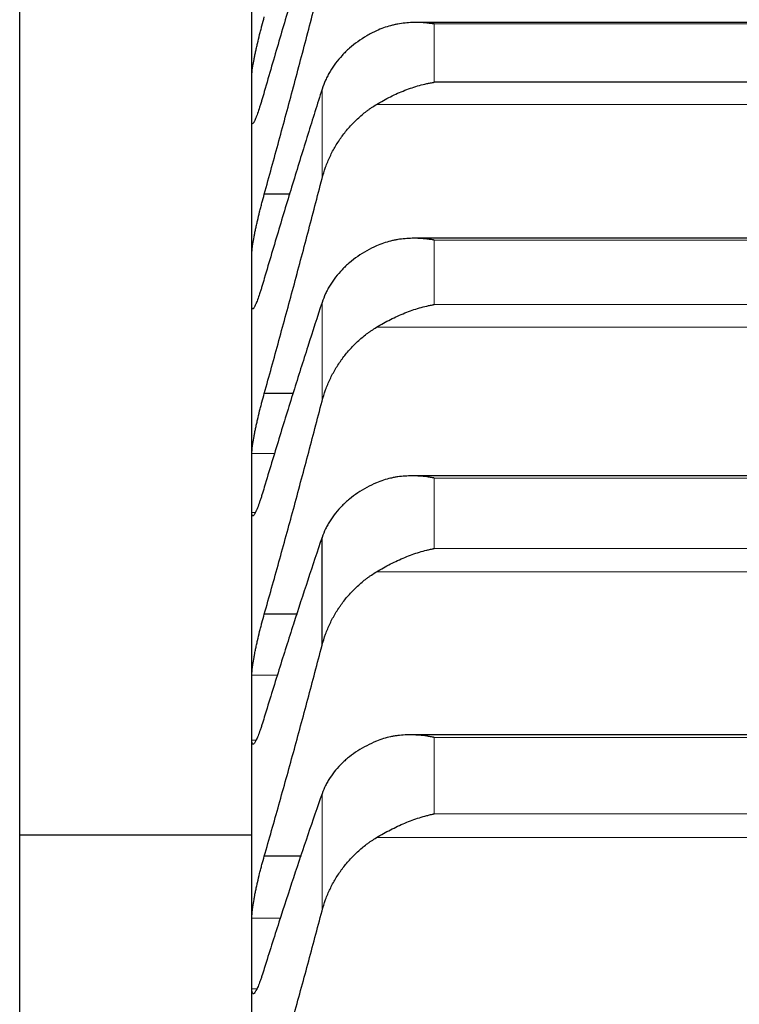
# Model space of a CAD drawing. Header units: inches. Extents: x 0 to 20790, y -12 to 14700.
# Tile 91 of 256: x 7862 to 7893, y 5017 to 5059. Entities that reach past the tile are written whole.
import ezdxf

# ---------------------------------------------------------------- set-up
doc = ezdxf.new("R2010")
doc.units = ezdxf.units.IN
doc.layers.add('1', color=7, linetype='Continuous', true_color=0xffffff)

msp = doc.modelspace()

# ---------------------------------------------------------------- linework, layer by layer
at = {"layer": '1', "color": 2, "linetype": 'Continuous', "lineweight": 25}
for p, q in [((7861.915, 5014.731), (7861.915, 5154.68)), ((7871.915, 5055.967), (7871.915, 5062.838)), ((7916.836, 5059.228), (7879.019, 5059.228)), ((7916.059, 5056.655), (7879.771, 5056.655)), ((7871.915, 5048.146), (7871.915, 5055.967)), ((7873.56, 5051.828), (7872.452, 5051.828)), ((7916.924, 5049.931), (7878.931, 5049.931)), ((7871.915, 5039.387), (7871.915, 5048.146)), ((7873.715, 5043.245), (7872.452, 5043.245)), ((7917.012, 5039.694), (7878.843, 5039.694)), ((7871.915, 5029.705), (7871.915, 5039.387)), ((7874.941, 5032.394), (7874.941, 5037.043)), ((7873.878, 5033.733), (7872.452, 5033.733)), ((7871.915, 5019.115), (7871.915, 5029.705)), ((7917.099, 5028.535), (7878.756, 5028.535)), ((7861.915, 5024.231), (7871.915, 5024.231)), ((7874.05, 5023.306), (7872.452, 5023.306)), ((7871.915, 5007.634), (7871.915, 5019.115))]:
    msp.add_line(p, q, dxfattribs=at)
at = {"layer": '1', "color": 110, "linetype": 'Continuous', "lineweight": 13}
for p, q in [((7916.059, 5059.166), (7879.771, 5059.166)), ((7879.771, 5056.655), (7879.771, 5059.166)), ((7874.941, 5052.507), (7874.941, 5056.353)), ((7918.546, 5055.699), (7877.283, 5055.699)), ((7916.059, 5049.854), (7879.771, 5049.854)), ((7879.771, 5047.078), (7879.771, 5049.854)), ((7874.941, 5042.915), (7874.941, 5047.166)), ((7916.059, 5047.078), (7879.771, 5047.078)), ((7918.546, 5046.097), (7877.283, 5046.097)), ((7872.907, 5040.662), (7871.917, 5040.662)), ((7916.059, 5039.601), (7879.771, 5039.601)), ((7879.771, 5036.565), (7879.771, 5039.601)), ((7872.06, 5038.112), (7871.917, 5038.112)), ((7916.059, 5036.565), (7879.771, 5036.565)), ((7918.546, 5035.561), (7877.283, 5035.561)), ((7873.034, 5031.107), (7871.917, 5031.107)), ((7872.095, 5028.303), (7871.917, 5028.303)), ((7916.059, 5028.425), (7879.771, 5028.425)), ((7879.771, 5025.133), (7879.771, 5028.425)), ((7874.941, 5020.96), (7874.941, 5026.001)), ((7916.059, 5025.133), (7879.771, 5025.133)), ((7918.546, 5024.107), (7877.283, 5024.107)), ((7873.169, 5020.641), (7871.917, 5020.641)), ((7872.129, 5017.588), (7871.917, 5017.588))]:
    msp.add_line(p, q, dxfattribs=at)
at = {"layer": '1', "color": 2, "linetype": 'Continuous', "lineweight": 25}
for points in [[(7874.941, 5064.589), (7874.737, 5063.931), (7874.328, 5062.597), (7873.708, 5060.54), (7873.083, 5058.429), (7872.663, 5056.984), (7872.452, 5056.253)], [(7872.452, 5051.828), (7872.663, 5052.593), (7873.083, 5054.127), (7873.708, 5056.449), (7874.328, 5058.791), (7874.737, 5060.365), (7874.941, 5061.155)], [(7871.915, 5055.967), (7871.915, 5056.305), (7871.916, 5056.644), (7871.917, 5056.983)], [(7874.941, 5056.353), (7874.737, 5055.713), (7874.328, 5054.413), (7873.708, 5052.405), (7873.083, 5050.337), (7872.663, 5048.919), (7872.452, 5048.201)], [(7871.917, 5054.951), (7871.916, 5055.289), (7871.915, 5055.628), (7871.915, 5055.967)], [(7872.452, 5043.245), (7872.663, 5044.001), (7873.083, 5045.52), (7873.708, 5047.824), (7874.328, 5050.151), (7874.737, 5051.719), (7874.941, 5052.507)], [(7871.915, 5048.146), (7871.915, 5048.528), (7871.916, 5048.91), (7871.917, 5049.292)], [(7871.917, 5046.999), (7871.916, 5047.381), (7871.915, 5047.763), (7871.915, 5048.146)], [(7874.941, 5047.166), (7874.737, 5046.545), (7874.328, 5045.283), (7873.708, 5043.325), (7873.083, 5041.305), (7872.663, 5039.916), (7872.452, 5039.21)], [(7872.452, 5033.733), (7872.663, 5034.479), (7873.083, 5035.98), (7873.708, 5038.261), (7874.328, 5040.571), (7874.737, 5042.13), (7874.941, 5042.915)], [(7871.915, 5039.387), (7871.915, 5039.812), (7871.916, 5040.237), (7871.917, 5040.662)], [(7871.917, 5038.112), (7871.916, 5038.537), (7871.915, 5038.962), (7871.915, 5039.387)], [(7874.941, 5037.043), (7874.737, 5036.443), (7874.328, 5035.219), (7873.708, 5033.316), (7873.083, 5031.346), (7872.663, 5029.987), (7872.452, 5029.297)], [(7872.452, 5023.306), (7872.663, 5024.041), (7873.083, 5025.522), (7873.708, 5027.777), (7874.328, 5030.066), (7874.737, 5031.614), (7874.941, 5032.394)], [(7871.915, 5029.705), (7871.915, 5030.172), (7871.916, 5030.64), (7871.917, 5031.107)], [(7871.917, 5028.303), (7871.916, 5028.77), (7871.915, 5029.238), (7871.915, 5029.705)], [(7874.941, 5026.001), (7874.737, 5025.421), (7874.328, 5024.239), (7873.708, 5022.393), (7873.083, 5020.476), (7872.663, 5019.151), (7872.452, 5018.476)], [(7872.452, 5011.981), (7872.663, 5012.704), (7873.083, 5014.162), (7873.708, 5016.388), (7874.328, 5018.652), (7874.737, 5020.186), (7874.941, 5020.96)], [(7871.915, 5019.115), (7871.915, 5019.624), (7871.916, 5020.133), (7871.917, 5020.641)], [(7871.917, 5017.588), (7871.916, 5018.097), (7871.915, 5018.606), (7871.915, 5019.115)]]:
    msp.add_open_spline(points, degree=3, dxfattribs=at)
for points, knots in [([(7871.917, 5056.983), (7871.918, 5057.003), (7871.92, 5057.048), (7871.928, 5057.134), (7871.937, 5057.203), (7871.945, 5057.259), (7871.947, 5057.278), (7871.954, 5057.318), (7871.957, 5057.339), (7871.974, 5057.444), (7871.991, 5057.538), (7872.016, 5057.665), (7872.021, 5057.691), (7872.029, 5057.731), (7872.032, 5057.745), (7872.037, 5057.772), (7872.051, 5057.84), (7872.078, 5057.966), (7872.104, 5058.084), (7872.131, 5058.203), (7872.145, 5058.265), (7872.189, 5058.452), (7872.219, 5058.578), (7872.267, 5058.769), (7872.283, 5058.833), (7872.308, 5058.93), (7872.316, 5058.962), (7872.333, 5059.027), (7872.341, 5059.059), (7872.384, 5059.219), (7872.418, 5059.344), (7872.452, 5059.468)], [0, 0, 0, 0, 0.0625, 0.125, 0.1875, 0.1875, 0.21875, 0.21875, 0.25, 0.25, 0.375, 0.375, 0.40625, 0.40625, 0.421875, 0.421875, 0.4375, 0.5, 0.5625, 0.5625, 0.625, 0.625, 0.75, 0.75, 0.8125, 0.8125, 0.84375, 0.84375, 0.875, 0.875, 1, 1, 1, 1]), ([(7879.771, 5059.166), (7879.767, 5059.167), (7879.764, 5059.167), (7879.758, 5059.168), (7879.754, 5059.169), (7879.744, 5059.17), (7879.724, 5059.173), (7879.678, 5059.18), (7879.585, 5059.192), (7879.506, 5059.201), (7879.348, 5059.216), (7879.243, 5059.223), (7878.929, 5059.233), (7878.721, 5059.226), (7878.41, 5059.193), (7878.307, 5059.179), (7878.151, 5059.151), (7878.099, 5059.14), (7877.996, 5059.117), (7877.944, 5059.105), (7877.789, 5059.064), (7877.687, 5059.032), (7877.484, 5058.959), (7877.383, 5058.918), (7877.283, 5058.871)], [0, 0, 0, 0, 0.003906, 0.003906, 0.007813, 0.007813, 0.015625, 0.03125, 0.0625, 0.125, 0.125, 0.25, 0.25, 0.5, 0.5, 0.625, 0.625, 0.6875, 0.6875, 0.75, 0.75, 0.875, 0.875, 1, 1, 1, 1]), ([(7877.283, 5058.871), (7877.138, 5058.803), (7876.998, 5058.73), (7876.729, 5058.573), (7876.471, 5058.406), (7876.235, 5058.218), (7876.094, 5058.095), (7876.066, 5058.07), (7876.011, 5058.019), (7875.984, 5057.993), (7875.904, 5057.916), (7875.852, 5057.863), (7875.703, 5057.701), (7875.61, 5057.59), (7875.438, 5057.361), (7875.359, 5057.243), (7875.251, 5057.061), (7875.217, 5056.999), (7875.168, 5056.905), (7875.152, 5056.874), (7875.121, 5056.81), (7875.106, 5056.778), (7875.034, 5056.617), (7874.984, 5056.486), (7874.941, 5056.353)], [0, 0, 0, 0, 0.125, 0.125, 0.25, 0.375, 0.375, 0.40625, 0.40625, 0.4375, 0.4375, 0.5, 0.5, 0.625, 0.625, 0.75, 0.75, 0.8125, 0.8125, 0.84375, 0.84375, 0.875, 0.875, 1, 1, 1, 1]), ([(7877.283, 5055.699), (7877.383, 5055.76), (7877.483, 5055.818), (7877.685, 5055.93), (7877.786, 5055.983), (7877.99, 5056.084), (7878.092, 5056.133), (7878.299, 5056.224), (7878.403, 5056.268), (7878.613, 5056.349), (7878.718, 5056.387), (7878.927, 5056.456), (7879.032, 5056.488), (7879.243, 5056.546), (7879.348, 5056.572), (7879.506, 5056.607), (7879.585, 5056.623), (7879.678, 5056.64), (7879.724, 5056.648), (7879.744, 5056.651), (7879.758, 5056.653), (7879.764, 5056.654), (7879.771, 5056.655)], [0, 0, 0, 0, 0.125, 0.125, 0.25, 0.25, 0.375, 0.375, 0.5, 0.5, 0.625, 0.625, 0.75, 0.75, 0.875, 0.875, 0.9375, 0.96875, 0.984375, 0.992187, 0.992187, 1, 1, 1, 1]), ([(7872.452, 5056.253), (7872.418, 5056.13), (7872.384, 5056.013), (7872.334, 5055.845), (7872.317, 5055.791), (7872.292, 5055.711), (7872.284, 5055.685), (7872.268, 5055.633), (7872.259, 5055.608), (7872.219, 5055.484), (7872.189, 5055.393), (7872.146, 5055.271), (7872.132, 5055.233), (7872.111, 5055.179), (7872.104, 5055.161), (7872.091, 5055.128), (7872.085, 5055.112), (7872.054, 5055.035), (7872.031, 5054.985), (7872.006, 5054.938), (7872.002, 5054.929), (7871.992, 5054.913), (7871.988, 5054.906), (7871.975, 5054.887), (7871.967, 5054.877), (7871.947, 5054.858), (7871.936, 5054.858), (7871.927, 5054.874), (7871.925, 5054.879), (7871.923, 5054.889), (7871.921, 5054.894), (7871.919, 5054.914), (7871.918, 5054.931), (7871.917, 5054.951)], [0, 0, 0, 0, 0.125, 0.125, 0.1875, 0.1875, 0.21875, 0.21875, 0.25, 0.25, 0.375, 0.375, 0.4375, 0.4375, 0.46875, 0.46875, 0.5, 0.5, 0.625, 0.625, 0.65625, 0.65625, 0.6875, 0.6875, 0.75, 0.75, 0.875, 0.875, 0.90625, 0.90625, 0.9375, 0.9375, 1, 1, 1, 1]), ([(7874.941, 5052.507), (7874.984, 5052.672), (7875.034, 5052.833), (7875.148, 5053.15), (7875.277, 5053.46), (7875.435, 5053.758), (7875.564, 5053.976), (7875.609, 5054.048), (7875.68, 5054.155), (7875.704, 5054.19), (7875.752, 5054.26), (7875.777, 5054.295), (7875.901, 5054.466), (7876.113, 5054.729), (7876.348, 5054.969), (7876.595, 5055.199), (7876.725, 5055.308), (7876.894, 5055.436), (7876.929, 5055.462), (7876.998, 5055.512), (7877.103, 5055.585), (7877.21, 5055.655), (7877.283, 5055.699)], [0, 0, 0, 0, 0.125, 0.125, 0.25, 0.375, 0.375, 0.4375, 0.4375, 0.46875, 0.46875, 0.5, 0.5, 0.625, 0.75, 0.75, 0.875, 0.875, 0.90625, 0.90625, 0.9375, 1, 1, 1, 1]), ([(7871.917, 5049.292), (7871.918, 5049.315), (7871.92, 5049.365), (7871.928, 5049.458), (7871.937, 5049.531), (7871.945, 5049.59), (7871.947, 5049.611), (7871.954, 5049.653), (7871.957, 5049.674), (7871.974, 5049.785), (7871.991, 5049.882), (7872.016, 5050.014), (7872.021, 5050.04), (7872.029, 5050.082), (7872.032, 5050.095), (7872.037, 5050.123), (7872.051, 5050.193), (7872.078, 5050.322), (7872.104, 5050.442), (7872.131, 5050.563), (7872.145, 5050.625), (7872.189, 5050.815), (7872.219, 5050.942), (7872.267, 5051.134), (7872.283, 5051.198), (7872.308, 5051.294), (7872.316, 5051.326), (7872.333, 5051.391), (7872.341, 5051.423), (7872.384, 5051.582), (7872.418, 5051.706), (7872.452, 5051.828)], [0, 0, 0, 0, 0.0625, 0.125, 0.1875, 0.1875, 0.21875, 0.21875, 0.25, 0.25, 0.375, 0.375, 0.40625, 0.40625, 0.421875, 0.421875, 0.4375, 0.5, 0.5625, 0.5625, 0.625, 0.625, 0.75, 0.75, 0.8125, 0.8125, 0.84375, 0.84375, 0.875, 0.875, 1, 1, 1, 1]), ([(7879.771, 5049.854), (7879.767, 5049.854), (7879.764, 5049.855), (7879.758, 5049.856), (7879.754, 5049.857), (7879.744, 5049.858), (7879.724, 5049.862), (7879.678, 5049.869), (7879.585, 5049.883), (7879.506, 5049.893), (7879.348, 5049.911), (7879.243, 5049.919), (7878.929, 5049.935), (7878.721, 5049.932), (7878.41, 5049.906), (7878.307, 5049.893), (7878.151, 5049.868), (7878.099, 5049.858), (7877.996, 5049.837), (7877.944, 5049.826), (7877.789, 5049.787), (7877.687, 5049.757), (7877.484, 5049.688), (7877.383, 5049.649), (7877.283, 5049.604)], [0, 0, 0, 0, 0.003906, 0.003906, 0.007813, 0.007813, 0.015625, 0.03125, 0.0625, 0.125, 0.125, 0.25, 0.25, 0.5, 0.5, 0.625, 0.625, 0.6875, 0.6875, 0.75, 0.75, 0.875, 0.875, 1, 1, 1, 1]), ([(7877.283, 5049.604), (7877.138, 5049.538), (7876.998, 5049.467), (7876.729, 5049.315), (7876.471, 5049.154), (7876.235, 5048.973), (7876.094, 5048.853), (7876.066, 5048.829), (7876.011, 5048.78), (7875.984, 5048.755), (7875.904, 5048.68), (7875.852, 5048.629), (7875.703, 5048.473), (7875.61, 5048.365), (7875.438, 5048.144), (7875.359, 5048.029), (7875.251, 5047.853), (7875.217, 5047.793), (7875.168, 5047.702), (7875.152, 5047.671), (7875.121, 5047.61), (7875.106, 5047.579), (7875.034, 5047.423), (7874.984, 5047.296), (7874.941, 5047.166)], [0, 0, 0, 0, 0.125, 0.125, 0.25, 0.375, 0.375, 0.40625, 0.40625, 0.4375, 0.4375, 0.5, 0.5, 0.625, 0.625, 0.75, 0.75, 0.8125, 0.8125, 0.84375, 0.84375, 0.875, 0.875, 1, 1, 1, 1]), ([(7872.452, 5048.201), (7872.418, 5048.079), (7872.384, 5047.964), (7872.334, 5047.8), (7872.317, 5047.747), (7872.292, 5047.67), (7872.284, 5047.644), (7872.268, 5047.594), (7872.259, 5047.569), (7872.219, 5047.45), (7872.189, 5047.363), (7872.146, 5047.247), (7872.132, 5047.211), (7872.111, 5047.16), (7872.104, 5047.143), (7872.091, 5047.112), (7872.085, 5047.097), (7872.054, 5047.027), (7872.031, 5046.982), (7872.006, 5046.941), (7872.002, 5046.933), (7871.992, 5046.92), (7871.988, 5046.914), (7871.975, 5046.898), (7871.967, 5046.891), (7871.947, 5046.88), (7871.936, 5046.885), (7871.927, 5046.909), (7871.925, 5046.914), (7871.923, 5046.927), (7871.921, 5046.934), (7871.919, 5046.958), (7871.918, 5046.977), (7871.917, 5046.999)], [0, 0, 0, 0, 0.125, 0.125, 0.1875, 0.1875, 0.21875, 0.21875, 0.25, 0.25, 0.375, 0.375, 0.4375, 0.4375, 0.46875, 0.46875, 0.5, 0.5, 0.625, 0.625, 0.65625, 0.65625, 0.6875, 0.6875, 0.75, 0.75, 0.875, 0.875, 0.90625, 0.90625, 0.9375, 0.9375, 1, 1, 1, 1]), ([(7877.283, 5046.097), (7877.383, 5046.158), (7877.483, 5046.216), (7877.685, 5046.328), (7877.786, 5046.382), (7877.99, 5046.485), (7878.092, 5046.534), (7878.299, 5046.627), (7878.403, 5046.671), (7878.613, 5046.755), (7878.718, 5046.794), (7878.927, 5046.866), (7879.032, 5046.9), (7879.243, 5046.961), (7879.348, 5046.988), (7879.506, 5047.025), (7879.585, 5047.043), (7879.678, 5047.061), (7879.724, 5047.07), (7879.744, 5047.073), (7879.758, 5047.076), (7879.764, 5047.077), (7879.771, 5047.078)], [0, 0, 0, 0, 0.125, 0.125, 0.25, 0.25, 0.375, 0.375, 0.5, 0.5, 0.625, 0.625, 0.75, 0.75, 0.875, 0.875, 0.9375, 0.96875, 0.984375, 0.992187, 0.992187, 1, 1, 1, 1]), ([(7874.941, 5042.915), (7874.984, 5043.079), (7875.034, 5043.24), (7875.148, 5043.555), (7875.277, 5043.864), (7875.435, 5044.161), (7875.564, 5044.378), (7875.609, 5044.45), (7875.68, 5044.556), (7875.704, 5044.592), (7875.752, 5044.661), (7875.777, 5044.696), (7875.901, 5044.867), (7876.113, 5045.129), (7876.348, 5045.369), (7876.595, 5045.597), (7876.725, 5045.706), (7876.894, 5045.835), (7876.929, 5045.86), (7876.998, 5045.91), (7877.103, 5045.983), (7877.21, 5046.053), (7877.283, 5046.097)], [0, 0, 0, 0, 0.125, 0.125, 0.25, 0.375, 0.375, 0.4375, 0.4375, 0.46875, 0.46875, 0.5, 0.5, 0.625, 0.75, 0.75, 0.875, 0.875, 0.90625, 0.90625, 0.9375, 1, 1, 1, 1]), ([(7871.917, 5040.662), (7871.918, 5040.687), (7871.92, 5040.743), (7871.928, 5040.842), (7871.937, 5040.92), (7871.945, 5040.982), (7871.947, 5041.004), (7871.954, 5041.048), (7871.957, 5041.07), (7871.974, 5041.186), (7871.991, 5041.286), (7872.016, 5041.422), (7872.021, 5041.449), (7872.029, 5041.491), (7872.032, 5041.505), (7872.037, 5041.534), (7872.051, 5041.605), (7872.078, 5041.737), (7872.104, 5041.859), (7872.131, 5041.982), (7872.145, 5042.045), (7872.189, 5042.236), (7872.219, 5042.364), (7872.267, 5042.556), (7872.283, 5042.62), (7872.308, 5042.716), (7872.316, 5042.748), (7872.333, 5042.812), (7872.341, 5042.844), (7872.384, 5043.002), (7872.418, 5043.125), (7872.452, 5043.245)], [0, 0, 0, 0, 0.0625, 0.125, 0.1875, 0.1875, 0.21875, 0.21875, 0.25, 0.25, 0.375, 0.375, 0.40625, 0.40625, 0.421875, 0.421875, 0.4375, 0.5, 0.5625, 0.5625, 0.625, 0.625, 0.75, 0.75, 0.8125, 0.8125, 0.84375, 0.84375, 0.875, 0.875, 1, 1, 1, 1]), ([(7879.771, 5039.601), (7879.767, 5039.602), (7879.764, 5039.602), (7879.758, 5039.604), (7879.754, 5039.604), (7879.744, 5039.606), (7879.724, 5039.61), (7879.678, 5039.618), (7879.585, 5039.634), (7879.506, 5039.645), (7879.348, 5039.665), (7879.243, 5039.676), (7878.929, 5039.697), (7878.721, 5039.698), (7878.41, 5039.677), (7878.307, 5039.667), (7878.151, 5039.645), (7878.099, 5039.636), (7877.996, 5039.617), (7877.944, 5039.606), (7877.789, 5039.571), (7877.687, 5039.543), (7877.484, 5039.477), (7877.383, 5039.439), (7877.283, 5039.396)], [0, 0, 0, 0, 0.003906, 0.003906, 0.007813, 0.007813, 0.015625, 0.03125, 0.0625, 0.125, 0.125, 0.25, 0.25, 0.5, 0.5, 0.625, 0.625, 0.6875, 0.6875, 0.75, 0.75, 0.875, 0.875, 1, 1, 1, 1]), ([(7872.452, 5039.21), (7872.418, 5039.091), (7872.384, 5038.978), (7872.334, 5038.818), (7872.317, 5038.767), (7872.292, 5038.691), (7872.284, 5038.667), (7872.268, 5038.618), (7872.259, 5038.595), (7872.219, 5038.479), (7872.189, 5038.397), (7872.146, 5038.287), (7872.132, 5038.253), (7872.111, 5038.205), (7872.104, 5038.19), (7872.091, 5038.161), (7872.085, 5038.147), (7872.054, 5038.083), (7872.031, 5038.043), (7872.006, 5038.008), (7872.002, 5038.002), (7871.992, 5037.991), (7871.988, 5037.986), (7871.975, 5037.975), (7871.967, 5037.97), (7871.947, 5037.967), (7871.936, 5037.977), (7871.927, 5038.007), (7871.925, 5038.014), (7871.923, 5038.029), (7871.921, 5038.038), (7871.919, 5038.065), (7871.918, 5038.087), (7871.917, 5038.112)], [0, 0, 0, 0, 0.125, 0.125, 0.1875, 0.1875, 0.21875, 0.21875, 0.25, 0.25, 0.375, 0.375, 0.4375, 0.4375, 0.46875, 0.46875, 0.5, 0.5, 0.625, 0.625, 0.65625, 0.65625, 0.6875, 0.6875, 0.75, 0.75, 0.875, 0.875, 0.90625, 0.90625, 0.9375, 0.9375, 1, 1, 1, 1]), ([(7877.283, 5039.396), (7877.138, 5039.333), (7876.998, 5039.265), (7876.729, 5039.119), (7876.471, 5038.963), (7876.235, 5038.788), (7876.094, 5038.673), (7876.066, 5038.65), (7876.011, 5038.603), (7875.984, 5038.579), (7875.904, 5038.506), (7875.852, 5038.457), (7875.703, 5038.306), (7875.61, 5038.202), (7875.438, 5037.988), (7875.359, 5037.878), (7875.251, 5037.707), (7875.217, 5037.649), (7875.168, 5037.561), (7875.152, 5037.532), (7875.121, 5037.472), (7875.106, 5037.442), (7875.034, 5037.292), (7874.984, 5037.169), (7874.941, 5037.043)], [0, 0, 0, 0, 0.125, 0.125, 0.25, 0.375, 0.375, 0.40625, 0.40625, 0.4375, 0.4375, 0.5, 0.5, 0.625, 0.625, 0.75, 0.75, 0.8125, 0.8125, 0.84375, 0.84375, 0.875, 0.875, 1, 1, 1, 1]), ([(7877.283, 5035.561), (7877.383, 5035.621), (7877.483, 5035.679), (7877.685, 5035.792), (7877.786, 5035.846), (7877.99, 5035.95), (7878.092, 5036), (7878.299, 5036.095), (7878.403, 5036.14), (7878.613, 5036.226), (7878.718, 5036.266), (7878.927, 5036.341), (7879.032, 5036.376), (7879.243, 5036.439), (7879.348, 5036.469), (7879.506, 5036.508), (7879.585, 5036.527), (7879.678, 5036.547), (7879.724, 5036.556), (7879.744, 5036.56), (7879.758, 5036.563), (7879.764, 5036.564), (7879.771, 5036.565)], [0, 0, 0, 0, 0.125, 0.125, 0.25, 0.25, 0.375, 0.375, 0.5, 0.5, 0.625, 0.625, 0.75, 0.75, 0.875, 0.875, 0.9375, 0.96875, 0.984375, 0.992188, 0.992188, 1, 1, 1, 1]), ([(7874.941, 5032.394), (7874.984, 5032.556), (7875.034, 5032.716), (7875.148, 5033.03), (7875.277, 5033.337), (7875.435, 5033.632), (7875.564, 5033.849), (7875.609, 5033.92), (7875.68, 5034.026), (7875.704, 5034.061), (7875.752, 5034.131), (7875.777, 5034.165), (7875.901, 5034.335), (7876.113, 5034.596), (7876.348, 5034.835), (7876.595, 5035.063), (7876.725, 5035.171), (7876.894, 5035.299), (7876.929, 5035.325), (7876.998, 5035.374), (7877.103, 5035.447), (7877.21, 5035.516), (7877.283, 5035.561)], [0, 0, 0, 0, 0.125, 0.125, 0.25, 0.375, 0.375, 0.4375, 0.4375, 0.46875, 0.46875, 0.5, 0.5, 0.625, 0.75, 0.75, 0.875, 0.875, 0.90625, 0.90625, 0.9375, 1, 1, 1, 1]), ([(7871.917, 5031.107), (7871.918, 5031.134), (7871.92, 5031.194), (7871.928, 5031.301), (7871.937, 5031.383), (7871.945, 5031.448), (7871.947, 5031.47), (7871.954, 5031.517), (7871.957, 5031.54), (7871.974, 5031.66), (7871.991, 5031.764), (7872.016, 5031.903), (7872.021, 5031.931), (7872.029, 5031.974), (7872.032, 5031.989), (7872.037, 5032.018), (7872.051, 5032.091), (7872.078, 5032.225), (7872.104, 5032.348), (7872.131, 5032.473), (7872.145, 5032.536), (7872.189, 5032.729), (7872.219, 5032.857), (7872.267, 5033.049), (7872.283, 5033.113), (7872.308, 5033.209), (7872.316, 5033.241), (7872.333, 5033.304), (7872.341, 5033.336), (7872.384, 5033.493), (7872.418, 5033.615), (7872.452, 5033.733)], [0, 0, 0, 0, 0.0625, 0.125, 0.1875, 0.1875, 0.21875, 0.21875, 0.25, 0.25, 0.375, 0.375, 0.40625, 0.40625, 0.421875, 0.421875, 0.4375, 0.5, 0.5625, 0.5625, 0.625, 0.625, 0.75, 0.75, 0.8125, 0.8125, 0.84375, 0.84375, 0.875, 0.875, 1, 1, 1, 1]), ([(7872.452, 5029.297), (7872.418, 5029.18), (7872.384, 5029.069), (7872.334, 5028.914), (7872.317, 5028.864), (7872.292, 5028.791), (7872.284, 5028.767), (7872.268, 5028.721), (7872.259, 5028.698), (7872.219, 5028.587), (7872.189, 5028.508), (7872.146, 5028.405), (7872.132, 5028.373), (7872.111, 5028.329), (7872.104, 5028.315), (7872.091, 5028.288), (7872.085, 5028.276), (7872.054, 5028.217), (7872.031, 5028.182), (7872.006, 5028.154), (7872.002, 5028.149), (7871.992, 5028.14), (7871.988, 5028.137), (7871.975, 5028.13), (7871.967, 5028.128), (7871.947, 5028.132), (7871.936, 5028.148), (7871.927, 5028.184), (7871.925, 5028.193), (7871.923, 5028.21), (7871.921, 5028.22), (7871.919, 5028.251), (7871.918, 5028.276), (7871.917, 5028.303)], [0, 0, 0, 0, 0.125, 0.125, 0.1875, 0.1875, 0.21875, 0.21875, 0.25, 0.25, 0.375, 0.375, 0.4375, 0.4375, 0.46875, 0.46875, 0.5, 0.5, 0.625, 0.625, 0.65625, 0.65625, 0.6875, 0.6875, 0.75, 0.75, 0.875, 0.875, 0.90625, 0.90625, 0.9375, 0.9375, 1, 1, 1, 1]), ([(7877.283, 5028.265), (7877.138, 5028.204), (7876.998, 5028.139), (7876.729, 5027.999), (7876.471, 5027.849), (7876.235, 5027.682), (7876.094, 5027.571), (7876.066, 5027.548), (7876.011, 5027.503), (7875.984, 5027.48), (7875.904, 5027.41), (7875.852, 5027.362), (7875.703, 5027.218), (7875.61, 5027.118), (7875.438, 5026.912), (7875.359, 5026.805), (7875.251, 5026.641), (7875.217, 5026.585), (7875.168, 5026.5), (7875.152, 5026.472), (7875.121, 5026.415), (7875.106, 5026.386), (7875.034, 5026.24), (7874.984, 5026.122), (7874.941, 5026.001)], [0, 0, 0, 0, 0.125, 0.125, 0.25, 0.375, 0.375, 0.40625, 0.40625, 0.4375, 0.4375, 0.5, 0.5, 0.625, 0.625, 0.75, 0.75, 0.8125, 0.8125, 0.84375, 0.84375, 0.875, 0.875, 1, 1, 1, 1]), ([(7879.771, 5028.425), (7879.767, 5028.425), (7879.764, 5028.426), (7879.758, 5028.427), (7879.754, 5028.428), (7879.744, 5028.43), (7879.724, 5028.434), (7879.678, 5028.443), (7879.585, 5028.46), (7879.506, 5028.473), (7879.348, 5028.496), (7879.243, 5028.508), (7878.929, 5028.535), (7878.721, 5028.54), (7878.41, 5028.525), (7878.307, 5028.517), (7878.151, 5028.497), (7878.099, 5028.49), (7877.996, 5028.473), (7877.944, 5028.463), (7877.789, 5028.431), (7877.687, 5028.405), (7877.484, 5028.343), (7877.383, 5028.307), (7877.283, 5028.265)], [0, 0, 0, 0, 0.003906, 0.003906, 0.007812, 0.007812, 0.015625, 0.03125, 0.0625, 0.125, 0.125, 0.25, 0.25, 0.5, 0.5, 0.625, 0.625, 0.6875, 0.6875, 0.75, 0.75, 0.875, 0.875, 1, 1, 1, 1]), ([(7877.283, 5024.107), (7877.383, 5024.167), (7877.483, 5024.225), (7877.685, 5024.338), (7877.786, 5024.393), (7877.99, 5024.498), (7878.092, 5024.548), (7878.299, 5024.645), (7878.403, 5024.691), (7878.613, 5024.779), (7878.718, 5024.82), (7878.927, 5024.897), (7879.032, 5024.933), (7879.243, 5025), (7879.348, 5025.03), (7879.506, 5025.072), (7879.585, 5025.092), (7879.678, 5025.113), (7879.724, 5025.123), (7879.744, 5025.128), (7879.758, 5025.13), (7879.764, 5025.132), (7879.771, 5025.133)], [0, 0, 0, 0, 0.125, 0.125, 0.25, 0.25, 0.375, 0.375, 0.5, 0.5, 0.625, 0.625, 0.75, 0.75, 0.875, 0.875, 0.9375, 0.96875, 0.984375, 0.992187, 0.992187, 1, 1, 1, 1]), ([(7874.941, 5020.96), (7874.984, 5021.122), (7875.034, 5021.28), (7875.148, 5021.591), (7875.277, 5021.896), (7875.435, 5022.19), (7875.564, 5022.405), (7875.609, 5022.476), (7875.68, 5022.581), (7875.704, 5022.616), (7875.752, 5022.685), (7875.777, 5022.719), (7875.901, 5022.888), (7876.113, 5023.147), (7876.348, 5023.385), (7876.595, 5023.612), (7876.725, 5023.72), (7876.894, 5023.847), (7876.929, 5023.872), (7876.998, 5023.922), (7877.103, 5023.994), (7877.21, 5024.063), (7877.283, 5024.107)], [0, 0, 0, 0, 0.125, 0.125, 0.25, 0.375, 0.375, 0.4375, 0.4375, 0.46875, 0.46875, 0.5, 0.5, 0.625, 0.75, 0.75, 0.875, 0.875, 0.90625, 0.90625, 0.9375, 1, 1, 1, 1]), ([(7871.917, 5020.641), (7871.918, 5020.671), (7871.92, 5020.736), (7871.928, 5020.849), (7871.937, 5020.935), (7871.945, 5021.003), (7871.947, 5021.027), (7871.954, 5021.074), (7871.957, 5021.099), (7871.974, 5021.223), (7871.991, 5021.33), (7872.016, 5021.472), (7872.021, 5021.501), (7872.029, 5021.545), (7872.032, 5021.56), (7872.037, 5021.59), (7872.051, 5021.664), (7872.078, 5021.801), (7872.104, 5021.925), (7872.131, 5022.052), (7872.145, 5022.115), (7872.189, 5022.309), (7872.219, 5022.438), (7872.267, 5022.629), (7872.283, 5022.693), (7872.308, 5022.788), (7872.316, 5022.82), (7872.333, 5022.883), (7872.341, 5022.914), (7872.384, 5023.07), (7872.418, 5023.19), (7872.452, 5023.306)], [0, 0, 0, 0, 0.0625, 0.125, 0.1875, 0.1875, 0.21875, 0.21875, 0.25, 0.25, 0.375, 0.375, 0.40625, 0.40625, 0.421875, 0.421875, 0.4375, 0.5, 0.5625, 0.5625, 0.625, 0.625, 0.75, 0.75, 0.8125, 0.8125, 0.84375, 0.84375, 0.875, 0.875, 1, 1, 1, 1]), ([(7872.452, 5018.476), (7872.418, 5018.361), (7872.384, 5018.254), (7872.334, 5018.103), (7872.317, 5018.054), (7872.292, 5017.984), (7872.284, 5017.961), (7872.268, 5017.916), (7872.259, 5017.894), (7872.219, 5017.788), (7872.189, 5017.714), (7872.146, 5017.617), (7872.132, 5017.587), (7872.111, 5017.547), (7872.104, 5017.534), (7872.091, 5017.51), (7872.085, 5017.499), (7872.054, 5017.446), (7872.031, 5017.416), (7872.006, 5017.394), (7872.002, 5017.39), (7871.992, 5017.385), (7871.988, 5017.383), (7871.975, 5017.379), (7871.967, 5017.38), (7871.947, 5017.392), (7871.936, 5017.413), (7871.927, 5017.456), (7871.925, 5017.466), (7871.923, 5017.486), (7871.921, 5017.497), (7871.919, 5017.532), (7871.918, 5017.559), (7871.917, 5017.588)], [0, 0, 0, 0, 0.125, 0.125, 0.1875, 0.1875, 0.21875, 0.21875, 0.25, 0.25, 0.375, 0.375, 0.4375, 0.4375, 0.46875, 0.46875, 0.5, 0.5, 0.625, 0.625, 0.65625, 0.65625, 0.6875, 0.6875, 0.75, 0.75, 0.875, 0.875, 0.90625, 0.90625, 0.9375, 0.9375, 1, 1, 1, 1])]:
    msp.add_open_spline(points, degree=3, knots=knots, dxfattribs=at)

doc.saveas('drawing.dxf')
